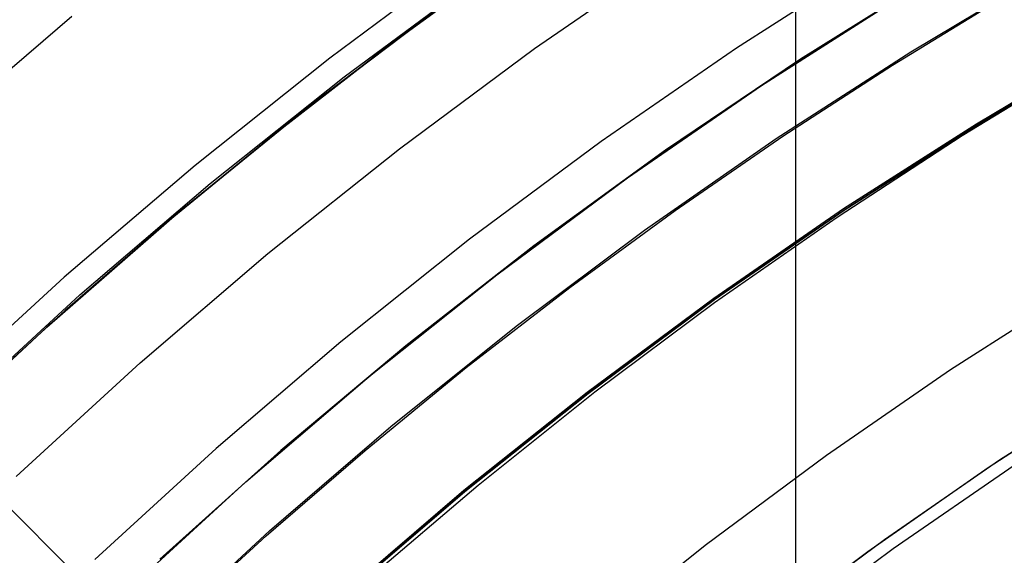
# Model space of a CAD drawing. Header units: millimetres. Extents: x 9001 to 10165, y -167 to 850.
# Tile 62 of 216: x 9548 to 9557.92, y 517.66 to 523.06. Entities that reach past the tile are written whole.
import ezdxf

# ---------------------------------------------------------------- set-up
doc = ezdxf.new("R2010")
doc.units = ezdxf.units.MM
for name, color, linetype in [('1', 7, 'Continuous'), ('COLOR EXT', 7, 'Continuous'), ('luz', 7, 'Continuous'), ('PLASTICO NEGRO', 7, 'Continuous')]:
    doc.layers.add(name, color=color, linetype=linetype)

msp = doc.modelspace()

# ---------------------------------------------------------------- linework, layer by layer
at = {"layer": '1', "color": 250, "true_color": 0x111111}
for p, q in [((9552.8392, 523.6168, 64.2379), (9551.7067, 522.7889, 64.2379)), ((9551.7067, 522.7889, 86.0852), (9552.8392, 523.6168, 86.0852)), ((9556.9736, 522.7346, 89.1312), (9558.3599, 523.5636, 89.1312)), ((9551.2668, 522.4809, 75.1615), (9552.653, 523.5101, 75.1615)), ((9555.4683, 522.3942, 228.5255), (9556.8491, 523.2785, 228.5255)), ((9556.7902, 522.6001, 89.1312), (9557.914, 523.2878, 89.1312)), ((9551.7067, 522.7889, 64.2379), (9550.5974, 521.9303, 64.2379)), ((9550.5974, 521.9303, 86.0852), (9551.7067, 522.7889, 86.0852)), ((9559.0061, 522.804, 89.1312), (9557.6405, 521.9944, 89.1312)), ((9557.6405, 521.9944, 92.3996), (9559.0061, 522.804, 92.3996)), ((9555.6166, 521.8583, 89.1312), (9556.9736, 522.7346, 89.1312)), ((9557.4912, 521.8904, 95.6679), (9558.7766, 522.6723, 95.6679)), ((9555.6857, 521.8819, 89.1312), (9556.7902, 522.6001, 89.1312)), ((9549.9169, 521.4044, 75.1615), (9551.2668, 522.4809, 75.1615)), ((9554.119, 521.4628, 228.5255), (9555.4683, 522.3942, 228.5255)), ((9557.6405, 521.9944, 89.1312), (9556.3036, 521.1382, 89.1312)), ((9556.3036, 521.1382, 92.3996), (9557.6405, 521.9944, 92.3996)), ((9550.5974, 521.9303, 64.2379), (9549.5122, 521.0416, 64.2379)), ((9549.5122, 521.0416, 86.0852), (9550.5974, 521.9303, 86.0852)), ((9554.2906, 520.9359, 89.1312), (9555.6166, 521.8583, 89.1312)), ((9554.6013, 521.1337, 89.1312), (9555.6857, 521.8819, 89.1312)), ((9556.2312, 521.0678, 95.6679), (9557.4912, 521.8904, 95.6679)), ((9552.8025, 520.4854, 228.5255), (9554.119, 521.4628, 228.5255)), ((9548.605, 520.282, 75.1615), (9549.9169, 521.4044, 75.1615)), ((9553.5378, 520.3562, 89.1312), (9554.6013, 521.1337, 89.1312)), ((9556.3036, 521.1382, 89.1312), (9554.9971, 520.2364, 89.1312)), ((9554.9971, 520.2364, 92.3996), (9556.3036, 521.1382, 92.3996)), ((9554.9977, 520.2055, 95.6679), (9556.2312, 521.0678, 95.6679)), ((9549.5122, 521.0416, 64.2379), (9548.4521, 520.1234, 64.2379)), ((9548.4521, 520.1234, 86.0852), (9549.5122, 521.0416, 86.0852)), ((9552.9971, 519.9684, 89.1312), (9554.2906, 520.9359, 89.1312)), ((9551.5206, 519.4631, 228.5255), (9552.8025, 520.4854, 228.5255)), ((9547.3326, 519.1149, 75.1615), (9548.605, 520.282, 75.1615)), ((9552.496, 519.5499, 89.1312), (9553.5378, 520.3562, 89.1312)), ((9554.9971, 520.2364, 89.1312), (9553.7225, 519.29, 89.1312)), ((9553.7225, 519.29, 92.3996), (9554.9971, 520.2364, 92.3996)), ((9553.792, 519.3046, 95.6679), (9554.9977, 520.2055, 95.6679)), ((9548.4521, 520.1234, 64.2379), (9547.4178, 519.1764, 64.2379)), ((9547.4178, 519.1764, 86.0852), (9548.4521, 520.1234, 86.0852)), ((9551.7376, 518.9571, 89.1312), (9552.9971, 519.9684, 89.1312)), ((9551.4769, 518.7153, 89.1312), (9552.496, 519.5499, 89.1312)), ((9550.2748, 518.3972, 228.5255), (9551.5206, 519.4631, 228.5255)), ((9557.8674, 518.6193, 98.6312), (9559.0507, 519.3822, 98.6312)), ((9553.7225, 519.29, 89.1312), (9552.4813, 518.3002, 89.1312)), ((9552.4813, 518.3002, 92.3996), (9553.7225, 519.29, 92.3996)), ((9552.6153, 518.3659, 95.6679), (9553.792, 519.3046, 95.6679)), ((9557.7524, 518.5422, 98.6312), (9558.9919, 519.3456, 98.6312)), ((9550.5136, 517.903, 89.1312), (9551.7376, 518.9571, 89.1312)), ((9550.4813, 517.8531, 89.1312), (9551.4769, 518.7153, 89.1312)), ((9556.7097, 517.818, 98.6312), (9557.8674, 518.6193, 98.6312)), ((9556.5412, 517.6966, 98.6312), (9557.7524, 518.5422, 98.6312)), ((9549.0665, 517.2889, 228.5255), (9550.2748, 518.3972, 228.5255)), ((9552.4813, 518.3002, 89.1312), (9551.275, 517.2681, 89.1312)), ((9551.275, 517.2681, 92.3996), (9552.4813, 518.3002, 92.3996)), ((9551.4689, 517.3906, 95.6679), (9552.6153, 518.3659, 95.6679)), ((9549.3266, 516.8074, 89.1312), (9550.5136, 517.903, 89.1312)), ((9549.5101, 516.9637, 89.1312), (9550.4813, 517.8531, 89.1312)), ((9555.5789, 516.9794, 98.6312), (9556.7097, 517.818, 98.6312)), ((9555.3597, 516.8101, 98.6312), (9556.5412, 517.6966, 98.6312))]:
    msp.add_line(p, q, dxfattribs=at)
at = {"layer": '1', "color": 29, "true_color": 0x4d342b}
for p, q in [((9552.3147, 523.2427, 70.5621), (9550.9286, 522.1947, 70.5621)), ((9550.9286, 522.1947, 76.062), (9552.3147, 523.2427, 76.062)), ((9552.3147, 523.2427, 34.4621), (9550.9286, 522.1947, 34.4621)), ((9550.9286, 522.1947, 42.4621), (9552.3147, 523.2427, 42.4621)), ((9550.9286, 522.1947, 73.3121), (9552.3147, 523.2427, 73.3121)), ((9550.9286, 522.1947, 38.4621), (9552.3147, 523.2427, 38.4621)), ((9550.9286, 522.1947, 70.5621), (9549.5799, 521.0991, 70.5621)), ((9549.5799, 521.0991, 76.062), (9550.9286, 522.1947, 76.062)), ((9550.9286, 522.1947, 34.4621), (9549.5799, 521.0991, 34.4621)), ((9549.5799, 521.0991, 42.4621), (9550.9286, 522.1947, 42.4621)), ((9549.5799, 521.0991, 73.3121), (9550.9286, 522.1947, 73.3121)), ((9549.5799, 521.0991, 38.4621), (9550.9286, 522.1947, 38.4621)), ((9549.5799, 521.0991, 70.5621), (9548.27, 519.9574, 70.5621)), ((9548.27, 519.9574, 76.062), (9549.5799, 521.0991, 76.062)), ((9549.5799, 521.0991, 34.4621), (9548.27, 519.9574, 34.4621)), ((9548.27, 519.9574, 42.4621), (9549.5799, 521.0991, 42.4621)), ((9548.27, 519.9574, 73.3121), (9549.5799, 521.0991, 73.3121)), ((9548.27, 519.9574, 38.4621), (9549.5799, 521.0991, 38.4621)), ((9548.27, 519.9574, 70.5621), (9547.0006, 518.7708, 70.5621)), ((9547.0006, 518.7708, 76.062), (9548.27, 519.9574, 76.062)), ((9548.27, 519.9574, 34.4621), (9547.0006, 518.7708, 34.4621)), ((9547.0006, 518.7708, 42.4621), (9548.27, 519.9574, 42.4621)), ((9547.0006, 518.7708, 73.3121), (9548.27, 519.9574, 73.3121)), ((9547.0006, 518.7708, 38.4621), (9548.27, 519.9574, 38.4621))]:
    msp.add_line(p, q, dxfattribs=at)
at = {"layer": 'COLOR EXT', "color": 30, "true_color": 0xff8d00}
for p, q in [((9555.8168, 510.2138, 21.2621), (9555.8168, 551.0768, 21.2621)), ((9530.8634, 535.1672, 21.2621), (9557.7341, 508.2966, 21.2621)), ((9557.7341, 508.2966, 25.2621), (9530.8634, 535.1672, 25.2621)), ((9530.8634, 535.1672, 23.2621), (9557.7341, 508.2966, 23.2621))]:
    msp.add_line(p, q, dxfattribs=at)
at = {"layer": 'luz', "color": 7, "true_color": 0xffffff}
for p, q in [((9552.5137, 523.7046, -25.0763), (9551.1209, 522.6704, -25.0763)), ((9553.1849, 522.7672, -25.3838), (9554.5799, 523.7301, -25.3838)), ((9556.6122, 523.6628, -25.6914), (9555.2183, 522.7701, -25.6914)), ((9548.5245, 523.0899, -26.1393), (9547.1552, 521.9184, -26.1393)), ((9551.8241, 521.7568, -25.3838), (9553.1849, 522.7672, -25.3838)), ((9555.2183, 522.7701, -25.6914), (9553.8561, 521.8299, -25.6914)), ((9558.9998, 522.815, -24.6283), (9557.6338, 522.0053, -24.6283)), ((9551.1209, 522.6704, -25.0763), (9549.7646, 521.5888, -25.0763)), ((9557.6338, 522.0053, -24.6283), (9556.2966, 521.1488, -24.6283)), ((9550.4989, 520.7, -25.3838), (9551.8241, 521.7568, -25.3838)), ((9553.8561, 521.8299, -25.6914), (9552.5272, 520.8431, -25.6914)), ((9549.7646, 521.5888, -25.0763), (9548.4464, 520.461, -25.0763)), ((9556.2966, 521.1488, -24.6283), (9554.9897, 520.2468, -24.6283)), ((9552.5272, 520.8431, -25.6914), (9551.2331, 519.8111, -25.6914)), ((9549.2109, 519.5981, -25.3838), (9550.4989, 520.7, -25.3838)), ((9548.4464, 520.461, -25.0763), (9547.1679, 519.2884, -25.0763)), ((9558.6555, 520.3477, -23.5653), (9557.3749, 519.5275, -23.5653)), ((9554.9897, 520.2468, -24.6283), (9553.7147, 519.3001, -24.6283)), ((9551.2331, 519.8111, -25.6914), (9549.9754, 518.7351, -25.6914)), ((9547.9618, 518.4523, -25.3838), (9549.2109, 519.5981, -25.3838)), ((9557.3749, 519.5275, -23.5653), (9556.1233, 518.6636, -23.5653)), ((9553.7147, 519.3001, -24.6283), (9552.4732, 518.31, -24.6283)), ((9549.9754, 518.7351, -25.6914), (9548.7556, 517.6163, -25.6914)), ((9556.1233, 518.6636, -23.5653), (9554.9023, 517.7571, -23.5653)), ((9556.7945, 517.7263, -23.8728), (9558.0133, 518.5676, -23.8728)), ((9552.4732, 518.31, -24.6283), (9551.2666, 517.2777, -24.6283)), ((9554.9023, 517.7571, -23.5653), (9553.7133, 516.8089, -23.5653)), ((9555.6054, 516.8434, -23.8728), (9556.7945, 517.7263, -23.8728))]:
    msp.add_line(p, q, dxfattribs=at)
at = {"layer": 'PLASTICO NEGRO', "color": 254, "true_color": 0xcad1ee}
for p, q in [((9557.2528, 523.5297, 33.5621), (9555.8632, 522.6592, 33.5621)), ((9555.8632, 522.6592, 35.0621), (9557.2528, 523.5297, 35.0621)), ((9557.2528, 523.5297, 34.3121), (9555.8632, 522.6592, 34.3121)), ((9555.8632, 522.6592, 33.5621), (9554.5044, 521.7412, 33.5621)), ((9554.5044, 521.7412, 35.0621), (9555.8632, 522.6592, 35.0621)), ((9555.8632, 522.6592, 34.3121), (9554.5044, 521.7412, 34.3121)), ((9554.5044, 521.7412, 33.5621), (9553.1782, 520.7769, 33.5621)), ((9553.1782, 520.7769, 35.0621), (9554.5044, 521.7412, 35.0621)), ((9554.5044, 521.7412, 34.3121), (9553.1782, 520.7769, 34.3121)), ((9553.1782, 520.7769, 33.5621), (9551.886, 519.7675, 33.5621)), ((9551.886, 519.7675, 35.0621), (9553.1782, 520.7769, 35.0621)), ((9553.1782, 520.7769, 34.3121), (9551.886, 519.7675, 34.3121)), ((9551.886, 519.7675, 33.5621), (9550.6294, 518.714, 33.5621)), ((9550.6294, 518.714, 35.0621), (9551.886, 519.7675, 35.0621)), ((9551.886, 519.7675, 34.3121), (9550.6294, 518.714, 34.3121)), ((9550.6294, 518.714, 33.5621), (9549.4099, 517.6177, 33.5621)), ((9549.4099, 517.6177, 35.0621), (9550.6294, 518.714, 35.0621)), ((9550.6294, 518.714, 34.3121), (9549.4099, 517.6177, 34.3121))]:
    msp.add_line(p, q, dxfattribs=at)

doc.saveas('drawing.dxf')
